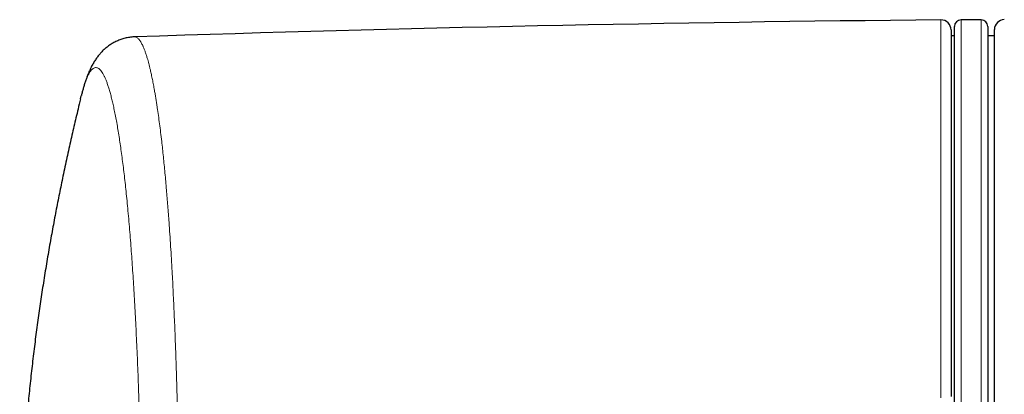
# Model space of a CAD drawing. Header units: millimetres. Extents: x 8 to 834, y 12 to 760.
# Tile 9 of 65: x 372 to 401, y 580 to 592. Entities that reach past the tile are written whole.
import ezdxf

# ---------------------------------------------------------------- set-up
doc = ezdxf.new("R2010")
doc.units = ezdxf.units.MM

msp = doc.modelspace()

# ---------------------------------------------------------------- linework, layer by layer
at = {"color": 252, "linetype": 'Continuous', "lineweight": 0}
for p, q in [((399.597, 580.224), (399.597, 591.565)), ((400.2, 591.568), (400.2, 558.068)), ((400.8, 586.662), (400.8, 591.568)), ((400.8, 558.068), (400.8, 586.662))]:
    msp.add_line(p, q, dxfattribs=at)
at = {"color": 7, "linetype": 'Continuous', "lineweight": 30}
for p, q in [((400, 558.268), (400, 591.368)), ((400.8, 591.568), (400.2, 591.568)), ((401, 591.368), (401, 586.52)), ((399.9, 591.265), (399.9, 580.263)), ((400, 591.085), (399.9, 591.085)), ((401.2, 591.085), (401, 591.085)), ((401.2, 574.818), (401.2, 591.273)), ((373.826, 589.195), (373.849, 589.292)), ((401, 586.52), (401, 558.268))]:
    msp.add_line(p, q, dxfattribs=at)
for centre, radius, start, end in [((408.634, -409.27), 1000.876, 90.517329, 91.900487), ((399.6, 591.265), 0.3, 0, 90.5173), ((400.2, 591.368), 0.2, 90, 180), ((400.8, 591.368), 0.2, 0, 90), ((401.5, 591.273), 0.3, 91, 180)]:
    msp.add_arc(centre, radius, start, end, dxfattribs=at)
for points, knots in [([(375.442, 591.055), (375.426, 591.055), (375.388, 591.053), (375.327, 591.047), (375.259, 591.038), (375.192, 591.025), (375.126, 591.008), (375.062, 590.989), (374.999, 590.967), (374.939, 590.943), (374.88, 590.915), (374.823, 590.886), (374.769, 590.855), (374.717, 590.822), (374.667, 590.787), (374.619, 590.751), (374.573, 590.713), (374.529, 590.674), (374.487, 590.633), (374.447, 590.592), (374.409, 590.55), (374.373, 590.506), (374.338, 590.461), (374.304, 590.414), (374.27, 590.366), (374.238, 590.315), (374.206, 590.261), (374.174, 590.203), (374.142, 590.141), (374.11, 590.075), (374.077, 590.002), (374.044, 589.921), (374.009, 589.829), (373.973, 589.727), (373.94, 589.621), (373.908, 589.514), (373.879, 589.408), (373.86, 589.334), (373.85, 589.296), (373.85, 589.295)], [0, 0, 0, 0, 0.011548, 0.029062, 0.046547, 0.064015, 0.081481, 0.09896, 0.116469, 0.134029, 0.151662, 0.169394, 0.187259, 0.205293, 0.223541, 0.242053, 0.26089, 0.280134, 0.300353, 0.320242, 0.340862, 0.362314, 0.384741, 0.408314, 0.433234, 0.459746, 0.488146, 0.518806, 0.552197, 0.588893, 0.627907, 0.673102, 0.723619, 0.779533, 0.838732, 0.890926, 0.946128, 0.998783, 1, 1, 1, 1]), ([(373.826, 589.195), (373.801, 589.093), (373.734, 588.819), (373.628, 588.368), (373.507, 587.838), (373.388, 587.295), (373.274, 586.756), (373.165, 586.221), (373.062, 585.69), (372.962, 585.149), (372.864, 584.597), (372.77, 584.035), (372.681, 583.471), (372.597, 582.906), (372.518, 582.34), (372.444, 581.764), (372.374, 581.179), (372.309, 580.584), (372.249, 579.98), (372.194, 579.366), (372.145, 578.732), (372.102, 578.078), (372.065, 577.404), (372.036, 576.719), (372.016, 576.024), (372.004, 575.389), (372.004, 574.986), (372.004, 574.818)], [0, 0, 0, 0, 0.0217619, 0.0585381, 0.0960992, 0.1344453, 0.1735767, 0.2101374, 0.2473588, 0.2852417, 0.3237871, 0.3629962, 0.4028705, 0.4415546, 0.4808482, 0.5207537, 0.5612733, 0.6024098, 0.6441665, 0.6865467, 0.7295544, 0.7752879, 0.8217205, 0.8688586, 0.9167092, 0.9652805, 1, 1, 1, 1])]:
    msp.add_open_spline(points, degree=3, knots=knots, dxfattribs=at)
at = {"color": 252, "linetype": 'Continuous', "lineweight": 0}
for points, knots in [([(376.739, 579.423), (376.736, 579.543), (376.731, 579.784), (376.722, 580.141), (376.712, 580.496), (376.702, 580.835), (376.692, 581.158), (376.682, 581.465), (376.671, 581.769), (376.659, 582.083), (376.646, 582.405), (376.632, 582.736), (376.617, 583.064), (376.602, 583.387), (376.586, 583.706), (376.568, 584.045), (376.547, 584.401), (376.525, 584.773), (376.501, 585.137), (376.479, 585.459), (376.458, 585.742), (376.44, 585.987), (376.421, 586.228), (376.4, 586.473), (376.379, 586.723), (376.355, 586.975), (376.332, 587.222), (376.307, 587.462), (376.283, 587.696), (376.255, 587.94), (376.225, 588.192), (376.193, 588.45), (376.159, 588.698), (376.13, 588.902), (376.105, 589.069), (376.084, 589.201), (376.063, 589.329), (376.038, 589.469), (376.011, 589.619), (375.98, 589.776), (375.949, 589.925), (375.921, 590.052), (375.895, 590.16), (375.872, 590.251), (375.849, 590.337), (375.822, 590.431), (375.792, 590.528), (375.758, 590.627), (375.724, 590.715), (375.694, 590.786), (375.667, 590.841), (375.643, 590.884), (375.62, 590.923), (375.593, 590.961), (375.563, 590.996), (375.53, 591.025), (375.497, 591.045), (375.467, 591.055), (375.449, 591.055), (375.441, 591.055)], [0, 0, 0, 0, 0.018012, 0.036023, 0.054074, 0.072125, 0.08812, 0.104116, 0.120138, 0.136161, 0.154177, 0.172196, 0.190212, 0.208317, 0.226424, 0.244528, 0.266785, 0.289041, 0.311371, 0.333701, 0.349694, 0.365687, 0.381707, 0.397727, 0.415739, 0.433753, 0.451765, 0.469865, 0.487967, 0.506066, 0.528313, 0.550559, 0.572879, 0.595199, 0.608608, 0.622018, 0.635443, 0.648869, 0.667698, 0.686528, 0.705401, 0.724275, 0.737936, 0.751598, 0.765276, 0.778954, 0.798551, 0.818149, 0.837795, 0.857442, 0.870909, 0.884375, 0.897857, 0.91134, 0.930249, 0.949159, 0.968112, 0.987066, 1, 1, 1, 1]), ([(373.849, 589.292), (373.85, 589.294), (373.862, 589.343), (373.885, 589.431), (373.921, 589.556), (373.958, 589.67), (373.996, 589.774), (374.034, 589.865), (374.072, 589.942), (374.109, 590.005), (374.146, 590.055), (374.184, 590.093), (374.221, 590.12), (374.259, 590.134), (374.297, 590.137), (374.335, 590.127), (374.374, 590.105), (374.414, 590.07), (374.454, 590.021), (374.494, 589.96), (374.534, 589.886), (374.572, 589.802), (374.61, 589.708), (374.647, 589.602), (374.684, 589.485), (374.721, 589.356), (374.757, 589.217), (374.793, 589.067), (374.829, 588.904), (374.866, 588.727), (374.902, 588.535), (374.938, 588.331), (374.973, 588.12), (375.006, 587.902), (375.038, 587.678), (375.07, 587.444), (375.101, 587.201), (375.132, 586.949), (375.161, 586.687), (375.19, 586.417), (375.219, 586.133), (375.248, 585.835), (375.276, 585.523), (375.303, 585.203), (375.329, 584.879), (375.353, 584.552), (375.376, 584.223), (375.399, 583.887), (375.42, 583.544), (375.441, 583.195), (375.461, 582.839), (375.48, 582.477), (375.498, 582.103), (375.515, 581.717), (375.532, 581.318), (375.548, 580.914), (375.562, 580.517), (375.575, 580.128), (375.586, 579.747), (375.593, 579.49), (375.597, 579.362)], [0, 0, 0, 0, 0.000697, 0.017929, 0.035161, 0.053419, 0.071684, 0.08995, 0.108207, 0.125562, 0.142923, 0.160284, 0.177639, 0.195135, 0.212632, 0.229851, 0.247071, 0.265347, 0.283632, 0.301916, 0.320192, 0.33745, 0.354715, 0.371979, 0.389237, 0.406631, 0.424025, 0.441153, 0.458281, 0.476419, 0.494564, 0.51271, 0.530848, 0.548039, 0.565237, 0.582434, 0.599626, 0.616817, 0.634015, 0.651213, 0.668404, 0.686455, 0.704514, 0.722573, 0.740624, 0.757823, 0.775028, 0.792233, 0.809432, 0.82663, 0.843836, 0.861041, 0.87824, 0.896308, 0.914384, 0.93246, 0.950529, 0.967018, 0.983511, 1, 1, 1, 1])]:
    msp.add_open_spline(points, degree=3, knots=knots, dxfattribs=at)

doc.saveas('drawing.dxf')
